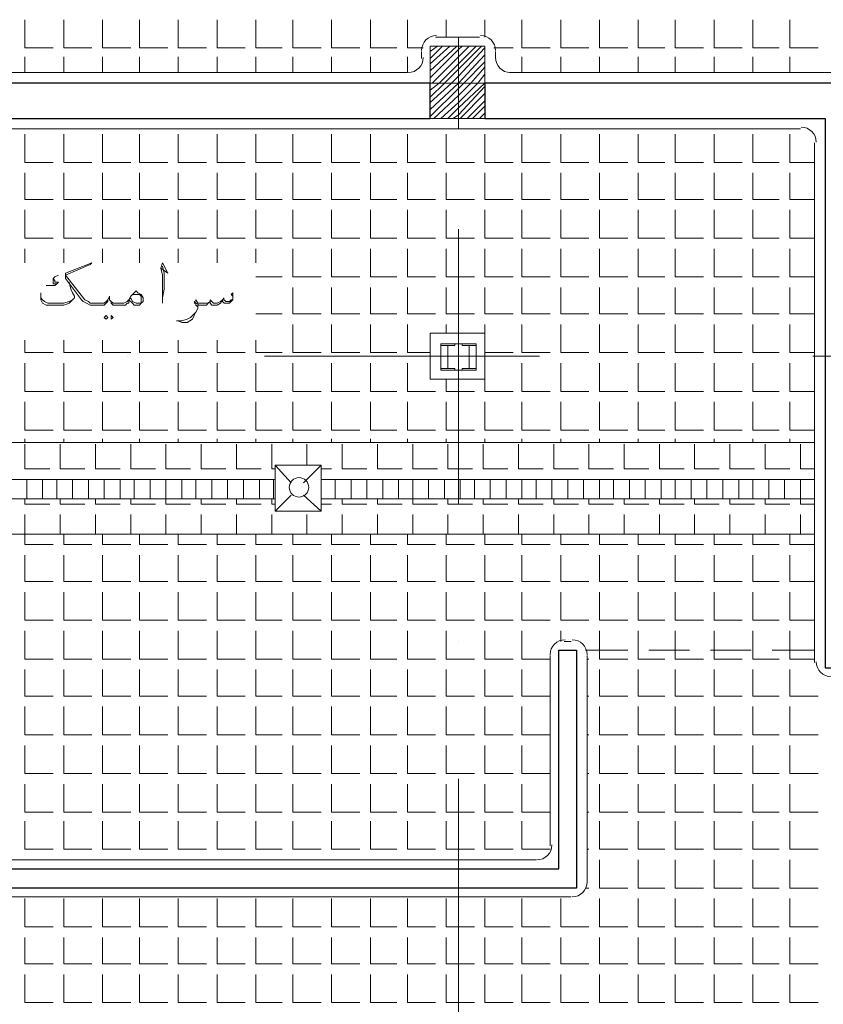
# Model space of a CAD drawing. Header units: metres. Extents: x 5.7 to 89.8, y 4 to 63.5.
# Tile 26 of 74: x 48.8 to 53.2, y 27.7 to 33.1. Entities that reach past the tile are written whole.
import ezdxf

# ---------------------------------------------------------------- set-up
doc = ezdxf.new("R2010")
doc.units = ezdxf.units.M
doc.header["$MEASUREMENT"] = 0
for name, color, linetype in [('PDF12_ax', 7, 'Continuous'), ('PDF12_column', 7, 'Continuous'), ('PDF12_hatch-plan', 7, 'Continuous'), ('PDF12_khatchin', 7, 'Continuous'), ('PDF12_Layer5', 7, 'Continuous'), ('PDF12_textt', 7, 'Continuous'), ('PDF12_wall', 7, 'Continuous')]:
    doc.layers.add(name, color=color, linetype=linetype)

msp = doc.modelspace()

# ---------------------------------------------------------------- linework, layer by layer
at = {"layer": 'PDF12_ax', "lineweight": 9}
for points in [[(48.9779, 32.7043), (48.9779, 32.7043)], [(49.7291, 32.7043), (51.2219, 32.7043)], [(51.9732, 32.7043), (51.9732, 32.7043)], [(52.7244, 32.7043), (54.2269, 32.7043)], [(51.2412, 32.6562), (51.2412, 32.6562)], [(51.2412, 31.905), (51.2412, 30.4025)], [(49.4305, 31.2115), (49.4305, 31.2115)], [(50.1818, 31.2115), (51.6842, 31.2115)], [(52.4355, 31.2115), (52.4355, 31.2115)], [(53.1771, 31.2115), (54.6795, 31.2115)], [(51.2412, 29.6513), (51.2412, 29.6513)], [(51.2412, 28.9), (51.2412, 27.4072)]]:
    msp.add_lwpolyline(points, dxfattribs=at)
at = {"layer": 'PDF12_column', "lineweight": 18}
for points in [[(51.2412, 32.9548), (51.2412, 32.4539)], [(51.0871, 32.8777), (51.1256, 32.9066)], [(51.0871, 32.8392), (51.1545, 32.9066)], [(51.0871, 32.8103), (51.193, 32.9066)], [(51.0871, 32.7718), (51.2316, 32.9066)], [(51.0871, 32.7332), (51.2412, 32.8873), (51.2605, 32.9066)], [(51.0871, 32.7043), (51.0967, 32.7043), (51.2412, 32.8488), (51.299, 32.9066)], [(51.0871, 32.6658), (51.1353, 32.7043), (51.2412, 32.8103), (51.3375, 32.9066)], [(51.0871, 32.6273), (51.1641, 32.7043), (51.2412, 32.7814), (51.3664, 32.9066)], [(51.0871, 32.5984), (51.2027, 32.7043), (51.2412, 32.7429), (51.3857, 32.897)], [(51.0871, 32.5599), (51.2412, 32.7043), (51.3857, 32.8584)], [(51.0871, 32.5214), (51.2412, 32.6755), (51.2701, 32.7043), (51.3857, 32.8199)], [(51.1064, 32.5117), (51.2412, 32.6369), (51.3086, 32.7043), (51.3857, 32.791)], [(51.1449, 32.5117), (51.2412, 32.5984), (51.3471, 32.7043), (51.3857, 32.7525)], [(51.4434, 32.7043), (51.0389, 32.7043)], [(51.1834, 32.5117), (51.2412, 32.5695), (51.3857, 32.7043), (51.3857, 32.714)], [(51.2123, 32.5117), (51.2412, 32.531), (51.3857, 32.6851)], [(51.2412, 32.7043), (51.2412, 32.7043)], [(51.2508, 32.5117), (51.3857, 32.6466)], [(51.2894, 32.5117), (51.3857, 32.608)], [(51.3182, 32.5117), (51.3857, 32.5791)], [(51.3568, 32.5117), (51.3857, 32.5406)], [(51.299, 31.2789), (51.1834, 31.2789), (51.299, 31.2789)], [(51.299, 31.1345), (51.1834, 31.1345), (51.299, 31.1345)]]:
    msp.add_lwpolyline(points, dxfattribs=at)
for points in [[(51.0871, 32.5117), (51.3857, 32.5117), (51.3857, 32.9066), (51.0871, 32.9066)], [(51.1834, 31.1441), (51.1449, 31.1441), (51.1449, 31.1345), (51.2219, 31.1345), (51.2219, 31.1441), (51.1834, 31.1441), (51.1834, 31.2693), (51.2219, 31.2693), (51.2219, 31.2789), (51.1449, 31.2789), (51.1449, 31.2693), (51.1834, 31.2693)], [(51.1449, 31.2789), (51.3375, 31.2789), (51.3375, 31.1345), (51.1449, 31.1345)], [(51.299, 31.1441), (51.2605, 31.1441), (51.2605, 31.1345), (51.3375, 31.1345), (51.3375, 31.1441), (51.299, 31.1441), (51.299, 31.2693), (51.3375, 31.2693), (51.3375, 31.2789), (51.2605, 31.2789), (51.2605, 31.2693), (51.299, 31.2693)]]:
    msp.add_lwpolyline(points, close=True, dxfattribs=at)
at = {"layer": 'PDF12_hatch-plan', "lineweight": 18}
for points in [[(48.8719, 33.0511), (48.8719, 32.897), (49.026, 32.897)], [(49.0838, 33.0511), (49.0838, 32.897), (49.2379, 32.897)], [(49.2957, 33.0511), (49.2957, 32.897), (49.4498, 32.897)], [(49.4979, 33.0511), (49.4979, 32.897), (49.652, 32.897)], [(49.7098, 33.0511), (49.7098, 32.897), (49.8639, 32.897)], [(49.9217, 33.0511), (49.9217, 32.897), (50.0758, 32.897)], [(50.1336, 33.0511), (50.1336, 32.897), (50.2781, 32.897)], [(50.3359, 33.0511), (50.3359, 32.897), (50.49, 32.897)], [(50.5477, 33.0511), (50.5477, 32.897), (50.7018, 32.897)], [(50.7596, 33.0511), (50.7596, 32.897), (50.9041, 32.897)], [(50.9619, 33.0511), (50.9619, 32.897), (51.0486, 32.897)], [(51.1738, 32.9548), (51.1738, 33.0511)], [(51.3857, 32.9548), (51.3857, 33.0511)], [(51.5879, 33.0511), (51.5879, 32.897), (51.742, 32.897)], [(51.7998, 33.0511), (51.7998, 32.897), (51.9539, 32.897)], [(52.0117, 33.0511), (52.0117, 32.897), (52.1658, 32.897)], [(52.2236, 33.0511), (52.2236, 32.897), (52.368, 32.897)], [(52.4258, 33.0511), (52.4258, 32.897), (52.5799, 32.897)], [(52.6377, 33.0511), (52.6377, 32.897), (52.7918, 32.897)], [(52.8496, 33.0511), (52.8496, 32.897), (52.9941, 32.897)], [(53.0519, 33.0511), (53.0519, 32.897), (53.206, 32.897)], [(51.4338, 32.897), (51.5398, 32.897)], [(48.8719, 32.7621), (48.8719, 32.8488)], [(49.0838, 32.7621), (49.0838, 32.8488)], [(49.2957, 32.7621), (49.2957, 32.8488)], [(49.4979, 32.7621), (49.4979, 32.8488)], [(49.7098, 32.7621), (49.7098, 32.8488)], [(49.9217, 32.7621), (49.9217, 32.8488)], [(50.1336, 32.7621), (50.1336, 32.8488)], [(50.3359, 32.7621), (50.3359, 32.8488)], [(50.5477, 32.7621), (50.5477, 32.8488)], [(50.7596, 32.7621), (50.7596, 32.8488)], [(50.9619, 32.7621), (50.9619, 32.8488)], [(51.5879, 32.7621), (51.5879, 32.8488)], [(51.7998, 32.7621), (51.7998, 32.8488)], [(52.0117, 32.7621), (52.0117, 32.8488)], [(52.2236, 32.7621), (52.2236, 32.8488)], [(52.4258, 32.7621), (52.4258, 32.8488)], [(52.6377, 32.7621), (52.6377, 32.8488)], [(52.8496, 32.7621), (52.8496, 32.8488)], [(53.0519, 32.7621), (53.0519, 32.8488)], [(48.8719, 32.425), (48.8719, 32.2709), (49.026, 32.2709)], [(49.0838, 32.425), (49.0838, 32.2709), (49.2379, 32.2709)], [(49.2957, 32.425), (49.2957, 32.2709), (49.4498, 32.2709)], [(49.4979, 32.425), (49.4979, 32.2709), (49.652, 32.2709)], [(49.7098, 32.425), (49.7098, 32.2709), (49.8639, 32.2709)], [(49.9217, 32.425), (49.9217, 32.2709), (50.0758, 32.2709)], [(50.1336, 32.425), (50.1336, 32.2709), (50.2781, 32.2709)], [(50.3359, 32.425), (50.3359, 32.2709), (50.49, 32.2709)], [(50.5477, 32.425), (50.5477, 32.2709), (50.7018, 32.2709)], [(50.7596, 32.425), (50.7596, 32.2709), (50.9041, 32.2709)], [(50.9619, 32.425), (50.9619, 32.2709), (51.116, 32.2709)], [(51.1738, 32.425), (51.1738, 32.2709), (51.2412, 32.2709), (51.3279, 32.2709)], [(51.3857, 32.425), (51.3857, 32.2709), (51.5398, 32.2709)], [(51.5879, 32.425), (51.5879, 32.2709), (51.742, 32.2709)], [(51.7998, 32.425), (51.7998, 32.2709), (51.9539, 32.2709)], [(52.0117, 32.425), (52.0117, 32.2709), (52.1658, 32.2709)], [(52.2236, 32.425), (52.2236, 32.2709), (52.368, 32.2709)], [(52.4258, 32.425), (52.4258, 32.2709), (52.5799, 32.2709)], [(52.6377, 32.425), (52.6377, 32.2709), (52.7918, 32.2709)], [(52.8496, 32.425), (52.8496, 32.2709), (52.9941, 32.2709)], [(53.0519, 32.425), (53.0519, 32.2709), (53.1867, 32.2709)], [(48.8719, 32.2132), (48.8719, 32.0687), (49.026, 32.0687)], [(49.0838, 32.2132), (49.0838, 32.0687), (49.2379, 32.0687)], [(49.2957, 32.2132), (49.2957, 32.0687), (49.4498, 32.0687)], [(49.4979, 32.2132), (49.4979, 32.0687), (49.652, 32.0687)], [(49.7098, 32.2132), (49.7098, 32.0687), (49.8639, 32.0687)], [(49.9217, 32.2132), (49.9217, 32.0687), (50.0758, 32.0687)], [(50.1336, 32.2132), (50.1336, 32.0687), (50.2781, 32.0687)], [(50.3359, 32.2132), (50.3359, 32.0687), (50.49, 32.0687)], [(50.5477, 32.2132), (50.5477, 32.0687), (50.7018, 32.0687)], [(50.7596, 32.2132), (50.7596, 32.0687), (50.9041, 32.0687)], [(50.9619, 32.2132), (50.9619, 32.0687), (51.116, 32.0687)], [(51.1738, 32.2132), (51.1738, 32.0687), (51.2412, 32.0687), (51.3279, 32.0687)], [(51.3857, 32.2132), (51.3857, 32.0687), (51.5398, 32.0687)], [(51.5879, 32.2132), (51.5879, 32.0687), (51.742, 32.0687)], [(51.7998, 32.2132), (51.7998, 32.0687), (51.9539, 32.0687)], [(52.0117, 32.2132), (52.0117, 32.0687), (52.1658, 32.0687)], [(52.2236, 32.2132), (52.2236, 32.0687), (52.368, 32.0687)], [(52.4258, 32.2132), (52.4258, 32.0687), (52.5799, 32.0687)], [(52.6377, 32.2132), (52.6377, 32.0687), (52.7918, 32.0687)], [(52.8496, 32.2132), (52.8496, 32.0687), (52.9941, 32.0687)], [(53.0519, 32.2132), (53.0519, 32.0687), (53.1867, 32.0687)], [(48.8719, 32.0109), (48.8719, 31.8568), (49.026, 31.8568)], [(49.0838, 32.0109), (49.0838, 31.8568), (49.2379, 31.8568)], [(49.2957, 32.0109), (49.2957, 31.8568), (49.4498, 31.8568)], [(49.4979, 32.0109), (49.4979, 31.8568), (49.652, 31.8568)], [(49.7098, 32.0109), (49.7098, 31.8568), (49.8639, 31.8568)], [(49.9217, 32.0109), (49.9217, 31.8568), (50.0758, 31.8568)], [(50.1336, 32.0109), (50.1336, 31.8568), (50.2781, 31.8568)], [(50.3359, 32.0109), (50.3359, 31.8568), (50.49, 31.8568)], [(50.5477, 32.0109), (50.5477, 31.8568), (50.7018, 31.8568)], [(50.7596, 32.0109), (50.7596, 31.8568), (50.9041, 31.8568)], [(50.9619, 32.0109), (50.9619, 31.8568), (51.116, 31.8568)], [(51.1738, 32.0109), (51.1738, 31.8568), (51.2412, 31.8568), (51.3279, 31.8568)], [(51.3857, 32.0109), (51.3857, 31.8568), (51.5398, 31.8568)], [(51.5879, 32.0109), (51.5879, 31.8568), (51.742, 31.8568)], [(51.7998, 32.0109), (51.7998, 31.8568), (51.9539, 31.8568)], [(52.0117, 32.0109), (52.0117, 31.8568), (52.1658, 31.8568)], [(52.2236, 32.0109), (52.2236, 31.8568), (52.368, 31.8568)], [(52.4258, 32.0109), (52.4258, 31.8568), (52.5799, 31.8568)], [(52.6377, 32.0109), (52.6377, 31.8568), (52.7918, 31.8568)], [(52.8496, 32.0109), (52.8496, 31.8568), (52.9941, 31.8568)], [(53.0519, 32.0109), (53.0519, 31.8568), (53.1867, 31.8568)], [(48.8719, 31.722), (48.8719, 31.799)], [(49.0838, 31.722), (49.0838, 31.799)], [(49.2957, 31.722), (49.2957, 31.799)], [(49.4979, 31.722), (49.4979, 31.799)], [(49.7098, 31.722), (49.7098, 31.799)], [(49.9217, 31.722), (49.9217, 31.799)], [(50.1336, 31.722), (50.1336, 31.799)], [(50.3359, 31.799), (50.3359, 31.6449), (50.49, 31.6449)], [(50.5477, 31.799), (50.5477, 31.6449), (50.7018, 31.6449)], [(50.7596, 31.799), (50.7596, 31.6449), (50.9041, 31.6449)], [(50.9619, 31.799), (50.9619, 31.6449), (51.116, 31.6449)], [(51.1738, 31.799), (51.1738, 31.6449), (51.2412, 31.6449), (51.3279, 31.6449)], [(51.3857, 31.799), (51.3857, 31.6449), (51.5398, 31.6449)], [(51.5879, 31.799), (51.5879, 31.6449), (51.742, 31.6449)], [(51.7998, 31.799), (51.7998, 31.6449), (51.9539, 31.6449)], [(52.0117, 31.799), (52.0117, 31.6449), (52.1658, 31.6449)], [(52.2236, 31.799), (52.2236, 31.6449), (52.368, 31.6449)], [(52.4258, 31.799), (52.4258, 31.6449), (52.5799, 31.6449)], [(52.6377, 31.799), (52.6377, 31.6449), (52.7918, 31.6449)], [(52.8496, 31.799), (52.8496, 31.6449), (52.9941, 31.6449)], [(53.0519, 31.799), (53.0519, 31.6449), (53.1867, 31.6449)], [(50.1336, 31.6449), (50.2781, 31.6449)], [(50.3359, 31.5871), (50.3359, 31.4427), (50.49, 31.4427)], [(50.5477, 31.5871), (50.5477, 31.4427), (50.7018, 31.4427)], [(50.7596, 31.5871), (50.7596, 31.4427), (50.9041, 31.4427)], [(50.9619, 31.5871), (50.9619, 31.4427), (51.116, 31.4427)], [(51.1738, 31.5871), (51.1738, 31.4427), (51.2412, 31.4427), (51.3279, 31.4427)], [(51.3857, 31.5871), (51.3857, 31.4427), (51.5398, 31.4427)], [(51.5879, 31.5871), (51.5879, 31.4427), (51.742, 31.4427)], [(51.7998, 31.5871), (51.7998, 31.4427), (51.9539, 31.4427)], [(52.0117, 31.5871), (52.0117, 31.4427), (52.1658, 31.4427)], [(52.2236, 31.5871), (52.2236, 31.4427), (52.368, 31.4427)], [(52.4258, 31.5871), (52.4258, 31.4427), (52.5799, 31.4427)], [(52.6377, 31.5871), (52.6377, 31.4427), (52.7918, 31.4427)], [(52.8496, 31.5871), (52.8496, 31.4427), (52.9941, 31.4427)], [(53.0519, 31.5871), (53.0519, 31.4427), (53.1867, 31.4427)], [(50.1336, 31.4427), (50.2781, 31.4427)], [(50.3359, 31.3849), (50.3359, 31.2308), (50.49, 31.2308)], [(50.5477, 31.3849), (50.5477, 31.2308), (50.7018, 31.2308)], [(50.7596, 31.3849), (50.7596, 31.2308), (50.9041, 31.2308)], [(50.9619, 31.3849), (50.9619, 31.2308), (51.0871, 31.2308)], [(51.1738, 31.3367), (51.1738, 31.3849)], [(51.3857, 31.3367), (51.3857, 31.3849)], [(51.5879, 31.3849), (51.5879, 31.2308), (51.742, 31.2308)], [(51.7998, 31.3849), (51.7998, 31.2308), (51.9539, 31.2308)], [(52.0117, 31.3849), (52.0117, 31.2308), (52.1658, 31.2308)], [(52.2236, 31.3849), (52.2236, 31.2308), (52.368, 31.2308)], [(52.4258, 31.3849), (52.4258, 31.2308), (52.5799, 31.2308)], [(52.6377, 31.3849), (52.6377, 31.2308), (52.7918, 31.2308)], [(52.8496, 31.3849), (52.8496, 31.2308), (52.9941, 31.2308)], [(53.0519, 31.3849), (53.0519, 31.2308), (53.1867, 31.2308)], [(48.8719, 31.2982), (48.8719, 31.2308), (49.026, 31.2308)], [(49.0838, 31.2982), (49.0838, 31.2308), (49.2379, 31.2308)], [(49.2957, 31.2982), (49.2957, 31.2308), (49.4498, 31.2308)], [(49.4979, 31.2982), (49.4979, 31.2308), (49.652, 31.2308)], [(49.7098, 31.2982), (49.7098, 31.2308), (49.8639, 31.2308)], [(49.9217, 31.2982), (49.9217, 31.2308), (50.0758, 31.2308)], [(50.1336, 31.2982), (50.1336, 31.2308), (50.2781, 31.2308)], [(51.3857, 31.2308), (51.5398, 31.2308)], [(48.8719, 31.173), (48.8719, 31.0189), (49.026, 31.0189)], [(49.0838, 31.173), (49.0838, 31.0189), (49.2379, 31.0189)], [(49.2957, 31.173), (49.2957, 31.0189), (49.4498, 31.0189)], [(49.4979, 31.173), (49.4979, 31.0189), (49.652, 31.0189)], [(49.7098, 31.173), (49.7098, 31.0189), (49.8639, 31.0189)], [(49.9217, 31.173), (49.9217, 31.0189), (50.0758, 31.0189)], [(50.1336, 31.173), (50.1336, 31.0189), (50.2781, 31.0189)], [(50.3359, 31.173), (50.3359, 31.0189), (50.49, 31.0189)], [(50.5477, 31.173), (50.5477, 31.0189), (50.7018, 31.0189)], [(50.7596, 31.173), (50.7596, 31.0189), (50.9041, 31.0189)], [(50.9619, 31.173), (50.9619, 31.0189), (51.116, 31.0189)], [(51.5879, 31.173), (51.5879, 31.0189), (51.742, 31.0189)], [(51.7998, 31.173), (51.7998, 31.0189), (51.9539, 31.0189)], [(52.0117, 31.173), (52.0117, 31.0189), (52.1658, 31.0189)], [(52.2236, 31.173), (52.2236, 31.0189), (52.368, 31.0189)], [(52.4258, 31.173), (52.4258, 31.0189), (52.5799, 31.0189)], [(52.6377, 31.173), (52.6377, 31.0189), (52.7918, 31.0189)], [(52.8496, 31.173), (52.8496, 31.0189), (52.9941, 31.0189)], [(53.0519, 31.173), (53.0519, 31.0189), (53.1867, 31.0189)], [(51.1738, 31.0863), (51.1738, 31.0189), (51.2412, 31.0189), (51.3279, 31.0189)], [(51.3857, 31.0863), (51.3857, 31.0189), (51.5398, 31.0189)], [(48.8719, 30.9611), (48.8719, 30.807), (49.026, 30.807)], [(49.0838, 30.9611), (49.0838, 30.807), (49.2379, 30.807)], [(49.2957, 30.9611), (49.2957, 30.807), (49.4498, 30.807)], [(49.4979, 30.9611), (49.4979, 30.807), (49.652, 30.807)], [(49.7098, 30.9611), (49.7098, 30.807), (49.8639, 30.807)], [(49.9217, 30.9611), (49.9217, 30.807), (50.0758, 30.807)], [(50.1336, 30.9611), (50.1336, 30.807), (50.2781, 30.807)], [(50.3359, 30.9611), (50.3359, 30.807), (50.49, 30.807)], [(50.5477, 30.9611), (50.5477, 30.807), (50.7018, 30.807)], [(50.7596, 30.9611), (50.7596, 30.807), (50.9041, 30.807)], [(50.9619, 30.9611), (50.9619, 30.807), (51.116, 30.807)], [(51.1738, 30.9611), (51.1738, 30.807), (51.2412, 30.807), (51.3279, 30.807)], [(51.3857, 30.9611), (51.3857, 30.807), (51.5398, 30.807)], [(51.5879, 30.9611), (51.5879, 30.807), (51.742, 30.807)], [(51.7998, 30.9611), (51.7998, 30.807), (51.9539, 30.807)], [(52.0117, 30.9611), (52.0117, 30.807), (52.1658, 30.807)], [(52.2236, 30.9611), (52.2236, 30.807), (52.368, 30.807)], [(52.4258, 30.9611), (52.4258, 30.807), (52.5799, 30.807)], [(52.6377, 30.9611), (52.6377, 30.807), (52.7918, 30.807)], [(52.8496, 30.9611), (52.8496, 30.807), (52.9941, 30.807)], [(53.0519, 30.9611), (53.0519, 30.807), (53.1867, 30.807)], [(48.8719, 30.7396), (48.8719, 30.7588)], [(49.0838, 30.7396), (49.0838, 30.7588)], [(49.2957, 30.7396), (49.2957, 30.7588)], [(49.4979, 30.7396), (49.4979, 30.7588)], [(49.7098, 30.7396), (49.7098, 30.7588)], [(49.9217, 30.7396), (49.9217, 30.7588)], [(50.1336, 30.7396), (50.1336, 30.7588)], [(50.3359, 30.7396), (50.3359, 30.7588)], [(50.5477, 30.7396), (50.5477, 30.7588)], [(50.7596, 30.7396), (50.7596, 30.7588)], [(50.9619, 30.7396), (50.9619, 30.7588)], [(51.1738, 30.7396), (51.1738, 30.7588)], [(51.3857, 30.7396), (51.3857, 30.7588)], [(51.5879, 30.7396), (51.5879, 30.7588)], [(51.7998, 30.7396), (51.7998, 30.7588)], [(52.0117, 30.7396), (52.0117, 30.7588)], [(52.2236, 30.7396), (52.2236, 30.7588)], [(52.4258, 30.7396), (52.4258, 30.7588)], [(52.6377, 30.7396), (52.6377, 30.7588)], [(52.8496, 30.7396), (52.8496, 30.7588)], [(53.0519, 30.7396), (53.0519, 30.7588)], [(44.6438, 30.7396), (53.1867, 30.7396)], [(48.8719, 30.7299), (48.8719, 30.5951), (49.0068, 30.5951)], [(49.0645, 30.7299), (49.0645, 30.5951), (49.1994, 30.5951)], [(49.2572, 30.7299), (49.2572, 30.5951), (49.392, 30.5951)], [(49.4498, 30.7299), (49.4498, 30.5951), (49.5846, 30.5951)], [(49.6424, 30.7299), (49.6424, 30.5951), (49.7773, 30.5951)], [(49.835, 30.7299), (49.835, 30.5951), (49.9699, 30.5951)], [(50.0277, 30.7299), (50.0277, 30.5951), (50.1625, 30.5951)], [(50.2203, 30.7299), (50.2203, 30.5951), (50.2395, 30.5951)], [(50.4129, 30.6144), (50.4129, 30.7299)], [(50.6055, 30.7299), (50.6055, 30.5951), (50.7404, 30.5951)], [(50.7982, 30.7299), (50.7982, 30.5951), (50.933, 30.5951)], [(50.9908, 30.7299), (50.9908, 30.5951), (51.1256, 30.5951)], [(51.1834, 30.7299), (51.1834, 30.5951), (51.2412, 30.5951), (51.3182, 30.5951)], [(51.376, 30.7299), (51.376, 30.5951), (51.5109, 30.5951)], [(51.5687, 30.7299), (51.5687, 30.5951), (51.7035, 30.5951)], [(51.7613, 30.7299), (51.7613, 30.5951), (51.8961, 30.5951)], [(51.9539, 30.7299), (51.9539, 30.5951), (52.0887, 30.5951)], [(52.1465, 30.7299), (52.1465, 30.5951), (52.2814, 30.5951)], [(52.3392, 30.7299), (52.3392, 30.5951), (52.474, 30.5951)], [(52.5318, 30.7299), (52.5318, 30.5951), (52.6666, 30.5951)], [(52.7244, 30.7299), (52.7244, 30.5951), (52.8592, 30.5951)], [(52.917, 30.7299), (52.917, 30.5951), (53.0519, 30.5951)], [(53.1096, 30.7299), (53.1096, 30.5951), (53.1867, 30.5951)], [(50.2395, 30.6144), (50.3262, 30.5181)], [(50.49, 30.6144), (50.3936, 30.5181)], [(50.49, 30.5951), (50.5477, 30.5951)], [(50.2395, 30.4314), (47.6102, 30.4314), (47.6102, 30.5373), (50.2395, 30.5373)], [(48.8719, 30.5373), (48.8719, 30.5373)], [(48.8816, 30.4314), (48.8816, 30.5373)], [(48.9682, 30.4314), (48.9682, 30.5373)], [(49.0453, 30.4314), (49.0453, 30.5373)], [(49.0645, 30.5373), (49.0645, 30.5373)], [(49.132, 30.4314), (49.132, 30.5373)], [(49.2186, 30.4314), (49.2186, 30.5373)], [(49.2572, 30.5373), (49.2572, 30.5373)], [(49.3053, 30.4314), (49.3053, 30.5373)], [(49.392, 30.4314), (49.392, 30.5373)], [(49.4498, 30.5373), (49.4498, 30.5373)], [(49.4691, 30.4314), (49.4691, 30.5373)], [(49.5557, 30.4314), (49.5557, 30.5373)], [(49.6424, 30.5373), (49.6424, 30.4314), (49.6424, 30.4025), (49.7773, 30.4025)], [(49.6424, 30.5373), (49.6424, 30.5373)], [(49.7291, 30.4314), (49.7291, 30.5373)], [(49.8061, 30.4314), (49.8061, 30.5373)], [(49.835, 30.5373), (49.835, 30.5373)], [(49.8928, 30.4314), (49.8928, 30.5373)], [(49.9795, 30.4314), (49.9795, 30.5373)], [(50.0277, 30.5373), (50.0277, 30.5373)], [(50.0662, 30.4314), (50.0662, 30.5373)], [(50.1529, 30.4314), (50.1529, 30.5373)], [(50.2203, 30.5373), (50.2203, 30.5373)], [(50.2299, 30.4314), (50.2299, 30.5373)], [(53.1867, 30.4314), (50.49, 30.4314), (50.49, 30.5373), (53.1867, 30.5373)], [(50.567, 30.4314), (50.567, 30.5373)], [(50.6055, 30.5373), (50.6055, 30.5373)], [(50.7404, 30.4314), (50.7404, 30.5373)], [(50.7982, 30.5373), (50.7982, 30.5373)], [(50.8271, 30.4314), (50.8271, 30.5373)], [(50.9137, 30.4314), (50.9137, 30.5373)], [(50.9908, 30.5373), (50.9908, 30.4314), (50.9908, 30.4025), (51.1256, 30.4025)], [(50.9908, 30.5373), (50.9908, 30.5373)], [(51.0775, 30.4314), (51.0775, 30.5373)], [(51.1834, 30.5373), (51.1834, 30.5373)], [(51.2508, 30.4314), (51.2508, 30.5373)], [(51.3279, 30.4314), (51.3279, 30.5373)], [(51.376, 30.5373), (51.376, 30.5373)], [(51.4146, 30.4314), (51.4146, 30.5373)], [(51.5012, 30.4314), (51.5012, 30.5373)], [(51.5687, 30.5373), (51.5687, 30.5373)], [(51.5879, 30.4314), (51.5879, 30.5373)], [(51.665, 30.4314), (51.665, 30.5373)], [(51.7516, 30.4314), (51.7516, 30.5373)], [(51.7613, 30.5373), (51.7613, 30.5373)], [(51.8383, 30.4314), (51.8383, 30.5373)], [(51.925, 30.4314), (51.925, 30.5373)], [(51.9539, 30.5373), (51.9539, 30.5373)], [(52.0117, 30.4314), (52.0117, 30.5373)], [(52.0887, 30.4314), (52.0887, 30.5373)], [(52.1465, 30.5373), (52.1465, 30.5373)], [(52.1754, 30.4314), (52.1754, 30.5373)], [(52.2621, 30.4314), (52.2621, 30.5373)], [(52.3392, 30.5373), (52.3392, 30.5373)], [(52.3488, 30.4314), (52.3488, 30.5373)], [(52.4258, 30.4314), (52.4258, 30.5373)], [(52.5125, 30.4314), (52.5125, 30.5373)], [(52.5318, 30.5373), (52.5318, 30.5373)], [(52.5992, 30.4314), (52.5992, 30.5373)], [(52.6859, 30.4314), (52.6859, 30.5373)], [(52.7244, 30.5373), (52.7244, 30.5373)], [(52.7726, 30.4314), (52.7726, 30.5373)], [(52.8496, 30.4314), (52.8496, 30.5373)], [(52.917, 30.5373), (52.917, 30.5373)], [(52.9363, 30.4314), (52.9363, 30.5373)], [(53.023, 30.4314), (53.023, 30.5373)], [(53.1096, 30.5373), (53.1096, 30.4314), (53.1096, 30.4025), (53.1867, 30.4025)], [(53.1096, 30.5373), (53.1096, 30.5373)], [(48.8719, 30.4314), (48.8719, 30.4025), (49.0068, 30.4025)], [(49.0645, 30.4314), (49.0645, 30.4025), (49.1994, 30.4025)], [(49.2572, 30.4314), (49.2572, 30.4025), (49.392, 30.4025)], [(49.4498, 30.4314), (49.4498, 30.4025), (49.5846, 30.4025)], [(49.835, 30.4314), (49.835, 30.4025), (49.9699, 30.4025)], [(50.0277, 30.4314), (50.0277, 30.4025), (50.1625, 30.4025)], [(50.2203, 30.4314), (50.2203, 30.4025), (50.2395, 30.4025)], [(50.3262, 30.4506), (50.2395, 30.364)], [(50.3936, 30.4506), (50.49, 30.364)], [(50.6055, 30.4314), (50.6055, 30.4025), (50.7404, 30.4025)], [(50.7982, 30.4314), (50.7982, 30.4025), (50.933, 30.4025)], [(51.1834, 30.4314), (51.1834, 30.4025), (51.2412, 30.4025), (51.3182, 30.4025)], [(51.376, 30.4314), (51.376, 30.4025), (51.5109, 30.4025)], [(51.5687, 30.4314), (51.5687, 30.4025), (51.7035, 30.4025)], [(51.7613, 30.4314), (51.7613, 30.4025), (51.8961, 30.4025)], [(51.9539, 30.4314), (51.9539, 30.4025), (52.0887, 30.4025)], [(52.1465, 30.4314), (52.1465, 30.4025), (52.2814, 30.4025)], [(52.3392, 30.4314), (52.3392, 30.4025), (52.474, 30.4025)], [(52.5318, 30.4314), (52.5318, 30.4025), (52.6666, 30.4025)], [(52.7244, 30.4314), (52.7244, 30.4025), (52.8592, 30.4025)], [(52.917, 30.4314), (52.917, 30.4025), (53.0519, 30.4025)], [(50.49, 30.4025), (50.5477, 30.4025)], [(48.8719, 30.3447), (48.8719, 30.2388), (48.8719, 30.181), (49.026, 30.181)], [(49.0645, 30.2388), (49.0645, 30.3447)], [(49.2572, 30.2388), (49.2572, 30.3447)], [(49.4498, 30.2388), (49.4498, 30.3447)], [(49.6424, 30.2388), (49.6424, 30.3447)], [(49.835, 30.2388), (49.835, 30.3447)], [(50.0277, 30.2388), (50.0277, 30.3447)], [(50.2203, 30.2388), (50.2203, 30.3447)], [(50.4129, 30.2388), (50.4129, 30.3447)], [(50.6055, 30.2388), (50.6055, 30.3447)], [(50.7982, 30.2388), (50.7982, 30.3447)], [(50.9908, 30.2388), (50.9908, 30.3447)], [(51.1834, 30.2388), (51.1834, 30.3447)], [(51.376, 30.2388), (51.376, 30.3447)], [(51.5687, 30.2388), (51.5687, 30.3447)], [(51.7613, 30.2388), (51.7613, 30.3447)], [(51.9539, 30.2388), (51.9539, 30.3447)], [(52.1465, 30.2388), (52.1465, 30.3447)], [(52.3392, 30.2388), (52.3392, 30.3447)], [(52.5318, 30.2388), (52.5318, 30.3447)], [(52.7244, 30.2388), (52.7244, 30.3447)], [(52.917, 30.2388), (52.917, 30.3447)], [(53.1096, 30.2388), (53.1096, 30.3447)], [(44.6438, 30.2388), (53.1867, 30.2388)], [(49.0838, 30.2388), (49.0838, 30.181), (49.2379, 30.181)], [(49.2957, 30.2388), (49.2957, 30.181), (49.4498, 30.181)], [(49.4979, 30.2388), (49.4979, 30.181), (49.652, 30.181)], [(49.7098, 30.2388), (49.7098, 30.181), (49.8639, 30.181)], [(49.9217, 30.2388), (49.9217, 30.181), (50.0758, 30.181)], [(50.1336, 30.2388), (50.1336, 30.181), (50.2781, 30.181)], [(50.3359, 30.2388), (50.3359, 30.181), (50.49, 30.181)], [(50.5477, 30.2388), (50.5477, 30.181), (50.7018, 30.181)], [(50.7596, 30.2388), (50.7596, 30.181), (50.9041, 30.181)], [(50.9619, 30.2388), (50.9619, 30.181), (51.116, 30.181)], [(51.1738, 30.2388), (51.1738, 30.181), (51.2412, 30.181), (51.3279, 30.181)], [(51.3857, 30.2388), (51.3857, 30.181), (51.5398, 30.181)], [(51.5879, 30.2388), (51.5879, 30.181), (51.742, 30.181)], [(51.7998, 30.2388), (51.7998, 30.181), (51.9539, 30.181)], [(52.0117, 30.2388), (52.0117, 30.181), (52.1658, 30.181)], [(52.2236, 30.2388), (52.2236, 30.181), (52.368, 30.181)], [(52.4258, 30.2388), (52.4258, 30.181), (52.5799, 30.181)], [(52.6377, 30.2388), (52.6377, 30.181), (52.7918, 30.181)], [(52.8496, 30.2388), (52.8496, 30.181), (52.9941, 30.181)], [(53.0519, 30.2388), (53.0519, 30.181), (53.1867, 30.181)], [(48.8719, 30.1232), (48.8719, 29.9787), (49.026, 29.9787)], [(49.0838, 30.1232), (49.0838, 29.9787), (49.2379, 29.9787)], [(49.2957, 30.1232), (49.2957, 29.9787), (49.4498, 29.9787)], [(49.4979, 30.1232), (49.4979, 29.9787), (49.652, 29.9787)], [(49.7098, 30.1232), (49.7098, 29.9787), (49.8639, 29.9787)], [(49.9217, 30.1232), (49.9217, 29.9787), (50.0758, 29.9787)], [(50.1336, 30.1232), (50.1336, 29.9787), (50.2781, 29.9787)], [(50.3359, 30.1232), (50.3359, 29.9787), (50.49, 29.9787)], [(50.5477, 30.1232), (50.5477, 29.9787), (50.7018, 29.9787)], [(50.7596, 30.1232), (50.7596, 29.9787), (50.9041, 29.9787)], [(50.9619, 30.1232), (50.9619, 29.9787), (51.116, 29.9787)], [(51.1738, 30.1232), (51.1738, 29.9787), (51.2412, 29.9787), (51.3279, 29.9787)], [(51.3857, 30.1232), (51.3857, 29.9787), (51.5398, 29.9787)], [(51.5879, 30.1232), (51.5879, 29.9787), (51.742, 29.9787)], [(51.7998, 30.1232), (51.7998, 29.9787), (51.9539, 29.9787)], [(52.0117, 30.1232), (52.0117, 29.9787), (52.1658, 29.9787)], [(52.2236, 30.1232), (52.2236, 29.9787), (52.368, 29.9787)], [(52.4258, 30.1232), (52.4258, 29.9787), (52.5799, 29.9787)], [(52.6377, 30.1232), (52.6377, 29.9787), (52.7918, 29.9787)], [(52.8496, 30.1232), (52.8496, 29.9787), (52.9941, 29.9787)], [(53.0519, 30.1232), (53.0519, 29.9787), (53.1867, 29.9787)], [(48.8719, 29.9209), (48.8719, 29.7668), (49.026, 29.7668)], [(49.0838, 29.9209), (49.0838, 29.7668), (49.2379, 29.7668)], [(49.2957, 29.9209), (49.2957, 29.7668), (49.4498, 29.7668)], [(49.4979, 29.9209), (49.4979, 29.7668), (49.652, 29.7668)], [(49.7098, 29.9209), (49.7098, 29.7668), (49.8639, 29.7668)], [(49.9217, 29.9209), (49.9217, 29.7668), (50.0758, 29.7668)], [(50.1336, 29.9209), (50.1336, 29.7668), (50.2781, 29.7668)], [(50.3359, 29.9209), (50.3359, 29.7668), (50.49, 29.7668)], [(50.5477, 29.9209), (50.5477, 29.7668), (50.7018, 29.7668)], [(50.7596, 29.9209), (50.7596, 29.7668), (50.9041, 29.7668)], [(50.9619, 29.9209), (50.9619, 29.7668), (51.116, 29.7668)], [(51.1738, 29.9209), (51.1738, 29.7668), (51.2412, 29.7668), (51.3279, 29.7668)], [(51.3857, 29.9209), (51.3857, 29.7668), (51.5398, 29.7668)], [(51.5879, 29.9209), (51.5879, 29.7668), (51.742, 29.7668)], [(51.7998, 29.9209), (51.7998, 29.7668), (51.9539, 29.7668)], [(52.0117, 29.9209), (52.0117, 29.7668), (52.1658, 29.7668)], [(52.2236, 29.9209), (52.2236, 29.7668), (52.368, 29.7668)], [(52.4258, 29.9209), (52.4258, 29.7668), (52.5799, 29.7668)], [(52.6377, 29.9209), (52.6377, 29.7668), (52.7918, 29.7668)], [(52.8496, 29.9209), (52.8496, 29.7668), (52.9941, 29.7668)], [(53.0519, 29.9209), (53.0519, 29.7668), (53.1867, 29.7668)], [(48.8719, 29.709), (48.8719, 29.5549), (49.026, 29.5549)], [(49.0838, 29.709), (49.0838, 29.5549), (49.2379, 29.5549)], [(49.2957, 29.709), (49.2957, 29.5549), (49.4498, 29.5549)], [(49.4979, 29.709), (49.4979, 29.5549), (49.652, 29.5549)], [(49.7098, 29.709), (49.7098, 29.5549), (49.8639, 29.5549)], [(49.9217, 29.709), (49.9217, 29.5549), (50.0758, 29.5549)], [(50.1336, 29.709), (50.1336, 29.5549), (50.2781, 29.5549)], [(50.3359, 29.709), (50.3359, 29.5549), (50.49, 29.5549)], [(50.5477, 29.709), (50.5477, 29.5549), (50.7018, 29.5549)], [(50.7596, 29.709), (50.7596, 29.5549), (50.9041, 29.5549)], [(50.9619, 29.709), (50.9619, 29.5549), (51.116, 29.5549)], [(51.1738, 29.709), (51.1738, 29.5549), (51.2412, 29.5549), (51.3279, 29.5549)], [(51.3857, 29.709), (51.3857, 29.5549), (51.5398, 29.5549)], [(51.5879, 29.709), (51.5879, 29.5549), (51.742, 29.5549)], [(51.7998, 29.6513), (51.7998, 29.709)], [(52.0117, 29.709), (52.0117, 29.6031), (52.0117, 29.5549), (52.1658, 29.5549)], [(52.2236, 29.709), (52.2236, 29.6031), (52.2236, 29.5549), (52.368, 29.5549)], [(52.4258, 29.709), (52.4258, 29.6031), (52.4258, 29.5549), (52.5799, 29.5549)], [(52.6377, 29.709), (52.6377, 29.6031), (52.6377, 29.5549), (52.7918, 29.5549)], [(52.8496, 29.709), (52.8496, 29.6031), (52.8496, 29.5549), (52.9941, 29.5549)], [(53.0519, 29.709), (53.0519, 29.6031), (53.0519, 29.5549), (53.1867, 29.5549)], [(51.9443, 29.5549), (51.9539, 29.5549)], [(48.8719, 29.4972), (48.8719, 29.3527), (49.026, 29.3527)], [(49.0838, 29.4972), (49.0838, 29.3527), (49.2379, 29.3527)], [(49.2957, 29.4972), (49.2957, 29.3527), (49.4498, 29.3527)], [(49.4979, 29.4972), (49.4979, 29.3527), (49.652, 29.3527)], [(49.7098, 29.4972), (49.7098, 29.3527), (49.8639, 29.3527)], [(49.9217, 29.4972), (49.9217, 29.3527), (50.0758, 29.3527)], [(50.1336, 29.4972), (50.1336, 29.3527), (50.2781, 29.3527)], [(50.3359, 29.4972), (50.3359, 29.3527), (50.49, 29.3527)], [(50.5477, 29.4972), (50.5477, 29.3527), (50.7018, 29.3527)], [(50.7596, 29.4972), (50.7596, 29.3527), (50.9041, 29.3527)], [(50.9619, 29.4972), (50.9619, 29.3527), (51.116, 29.3527)], [(51.1738, 29.4972), (51.1738, 29.3527), (51.2412, 29.3527), (51.3279, 29.3527)], [(51.3857, 29.4972), (51.3857, 29.3527), (51.5398, 29.3527)], [(51.5879, 29.4972), (51.5879, 29.3527), (51.742, 29.3527)], [(52.0117, 29.4972), (52.0117, 29.3527), (52.1658, 29.3527)], [(52.2236, 29.4972), (52.2236, 29.3527), (52.368, 29.3527)], [(52.4258, 29.4972), (52.4258, 29.3527), (52.5799, 29.3527)], [(52.6377, 29.4972), (52.6377, 29.3527), (52.7918, 29.3527)], [(52.8496, 29.4972), (52.8496, 29.3527), (52.9941, 29.3527)], [(53.0519, 29.4972), (53.0519, 29.3527), (53.206, 29.3527)], [(51.9443, 29.3527), (51.9539, 29.3527)], [(48.8719, 29.2949), (48.8719, 29.1408), (49.026, 29.1408)], [(49.0838, 29.2949), (49.0838, 29.1408), (49.2379, 29.1408)], [(49.2957, 29.2949), (49.2957, 29.1408), (49.4498, 29.1408)], [(49.4979, 29.2949), (49.4979, 29.1408), (49.652, 29.1408)], [(49.7098, 29.2949), (49.7098, 29.1408), (49.8639, 29.1408)], [(49.9217, 29.2949), (49.9217, 29.1408), (50.0758, 29.1408)], [(50.1336, 29.2949), (50.1336, 29.1408), (50.2781, 29.1408)], [(50.3359, 29.2949), (50.3359, 29.1408), (50.49, 29.1408)], [(50.5477, 29.2949), (50.5477, 29.1408), (50.7018, 29.1408)], [(50.7596, 29.2949), (50.7596, 29.1408), (50.9041, 29.1408)], [(50.9619, 29.2949), (50.9619, 29.1408), (51.116, 29.1408)], [(51.1738, 29.2949), (51.1738, 29.1408), (51.2412, 29.1408), (51.3279, 29.1408)], [(51.3857, 29.2949), (51.3857, 29.1408), (51.5398, 29.1408)], [(51.5879, 29.2949), (51.5879, 29.1408), (51.742, 29.1408)], [(52.0117, 29.2949), (52.0117, 29.1408), (52.1658, 29.1408)], [(52.2236, 29.2949), (52.2236, 29.1408), (52.368, 29.1408)], [(52.4258, 29.2949), (52.4258, 29.1408), (52.5799, 29.1408)], [(52.6377, 29.2949), (52.6377, 29.1408), (52.7918, 29.1408)], [(52.8496, 29.2949), (52.8496, 29.1408), (52.9941, 29.1408)], [(53.0519, 29.2949), (53.0519, 29.1408), (53.206, 29.1408)], [(51.9443, 29.1408), (51.9539, 29.1408)], [(48.8719, 29.083), (48.8719, 28.9289), (49.026, 28.9289)], [(49.0838, 29.083), (49.0838, 28.9289), (49.2379, 28.9289)], [(49.2957, 29.083), (49.2957, 28.9289), (49.4498, 28.9289)], [(49.4979, 29.083), (49.4979, 28.9289), (49.652, 28.9289)], [(49.7098, 29.083), (49.7098, 28.9289), (49.8639, 28.9289)], [(49.9217, 29.083), (49.9217, 28.9289), (50.0758, 28.9289)], [(50.1336, 29.083), (50.1336, 28.9289), (50.2781, 28.9289)], [(50.3359, 29.083), (50.3359, 28.9289), (50.49, 28.9289)], [(50.5477, 29.083), (50.5477, 28.9289), (50.7018, 28.9289)], [(50.7596, 29.083), (50.7596, 28.9289), (50.9041, 28.9289)], [(50.9619, 29.083), (50.9619, 28.9289), (51.116, 28.9289)], [(51.1738, 29.083), (51.1738, 28.9289), (51.2412, 28.9289), (51.3279, 28.9289)], [(51.3857, 29.083), (51.3857, 28.9289), (51.5398, 28.9289)], [(51.5879, 29.083), (51.5879, 28.9289), (51.742, 28.9289)], [(52.0117, 29.083), (52.0117, 28.9289), (52.1658, 28.9289)], [(52.2236, 29.083), (52.2236, 28.9289), (52.368, 28.9289)], [(52.4258, 29.083), (52.4258, 28.9289), (52.5799, 28.9289)], [(52.6377, 29.083), (52.6377, 28.9289), (52.7918, 28.9289)], [(52.8496, 29.083), (52.8496, 28.9289), (52.9941, 28.9289)], [(53.0519, 29.083), (53.0519, 28.9289), (53.206, 28.9289)], [(51.9443, 28.9289), (51.9539, 28.9289)], [(48.8719, 28.8711), (48.8719, 28.717), (49.026, 28.717)], [(49.0838, 28.8711), (49.0838, 28.717), (49.2379, 28.717)], [(49.2957, 28.8711), (49.2957, 28.717), (49.4498, 28.717)], [(49.4979, 28.8711), (49.4979, 28.717), (49.652, 28.717)], [(49.7098, 28.8711), (49.7098, 28.717), (49.8639, 28.717)], [(49.9217, 28.8711), (49.9217, 28.717), (50.0758, 28.717)], [(50.1336, 28.8711), (50.1336, 28.717), (50.2781, 28.717)], [(50.3359, 28.8711), (50.3359, 28.717), (50.49, 28.717)], [(50.5477, 28.8711), (50.5477, 28.717), (50.7018, 28.717)], [(50.7596, 28.8711), (50.7596, 28.717), (50.9041, 28.717)], [(50.9619, 28.8711), (50.9619, 28.717), (51.116, 28.717)], [(51.1738, 28.8711), (51.1738, 28.717), (51.2412, 28.717), (51.3279, 28.717)], [(51.3857, 28.8711), (51.3857, 28.717), (51.5398, 28.717)], [(51.5879, 28.8711), (51.5879, 28.717), (51.742, 28.717)], [(52.0117, 28.8711), (52.0117, 28.717), (52.1658, 28.717)], [(52.2236, 28.8711), (52.2236, 28.717), (52.368, 28.717)], [(52.4258, 28.8711), (52.4258, 28.717), (52.5799, 28.717)], [(52.6377, 28.8711), (52.6377, 28.717), (52.7918, 28.717)], [(52.8496, 28.8711), (52.8496, 28.717), (52.9941, 28.717)], [(53.0519, 28.8711), (53.0519, 28.717), (53.206, 28.717)], [(51.9443, 28.717), (51.9539, 28.717)], [(48.8719, 28.6689), (48.8719, 28.5148), (49.026, 28.5148)], [(49.0838, 28.6689), (49.0838, 28.5148), (49.2379, 28.5148)], [(49.2957, 28.6689), (49.2957, 28.5148), (49.4498, 28.5148)], [(49.4979, 28.6689), (49.4979, 28.5148), (49.652, 28.5148)], [(49.7098, 28.6689), (49.7098, 28.5148), (49.8639, 28.5148)], [(49.9217, 28.6689), (49.9217, 28.5148), (50.0758, 28.5148)], [(50.1336, 28.6689), (50.1336, 28.5148), (50.2781, 28.5148)], [(50.3359, 28.6689), (50.3359, 28.5148), (50.49, 28.5148)], [(50.5477, 28.6689), (50.5477, 28.5148), (50.7018, 28.5148)], [(50.7596, 28.6689), (50.7596, 28.5148), (50.9041, 28.5148)], [(50.9619, 28.6689), (50.9619, 28.5148), (51.116, 28.5148)], [(51.1738, 28.6689), (51.1738, 28.5148), (51.2412, 28.5148), (51.3279, 28.5148)], [(51.3857, 28.6689), (51.3857, 28.5148), (51.5398, 28.5148)], [(51.5879, 28.6689), (51.5879, 28.5148), (51.742, 28.5148)], [(52.0117, 28.6689), (52.0117, 28.5148), (52.1658, 28.5148)], [(52.2236, 28.6689), (52.2236, 28.5148), (52.368, 28.5148)], [(52.4258, 28.6689), (52.4258, 28.5148), (52.5799, 28.5148)], [(52.6377, 28.6689), (52.6377, 28.5148), (52.7918, 28.5148)], [(52.8496, 28.6689), (52.8496, 28.5148), (52.9941, 28.5148)], [(53.0519, 28.6689), (53.0519, 28.5148), (53.206, 28.5148)], [(51.9443, 28.5148), (51.9539, 28.5148)], [(48.8719, 28.457), (48.8719, 28.457)], [(49.0838, 28.457), (49.0838, 28.457)], [(49.2957, 28.457), (49.2957, 28.457)], [(49.4979, 28.457), (49.4979, 28.457)], [(49.7098, 28.457), (49.7098, 28.457)], [(49.9217, 28.457), (49.9217, 28.457)], [(50.1336, 28.457), (50.1336, 28.457)], [(50.3359, 28.457), (50.3359, 28.457)], [(50.5477, 28.457), (50.5477, 28.457)], [(50.7596, 28.457), (50.7596, 28.457)], [(50.9619, 28.457), (50.9619, 28.457)], [(51.1738, 28.457), (51.1738, 28.457)], [(51.3857, 28.457), (51.3857, 28.457)], [(51.5879, 28.457), (51.5879, 28.457)], [(52.0117, 28.457), (52.0117, 28.3029), (52.1658, 28.3029)], [(52.2236, 28.457), (52.2236, 28.3029), (52.368, 28.3029)], [(52.4258, 28.457), (52.4258, 28.3029), (52.5799, 28.3029)], [(52.6377, 28.457), (52.6377, 28.3029), (52.7918, 28.3029)], [(52.8496, 28.457), (52.8496, 28.3029), (52.9941, 28.3029)], [(53.0519, 28.457), (53.0519, 28.3029), (53.206, 28.3029)], [(51.9346, 28.3029), (51.9539, 28.3029)], [(48.8719, 28.2451), (48.8719, 28.091), (49.026, 28.091)], [(49.0838, 28.2451), (49.0838, 28.091), (49.2379, 28.091)], [(49.2957, 28.2451), (49.2957, 28.091), (49.4498, 28.091)], [(49.4979, 28.2451), (49.4979, 28.091), (49.652, 28.091)], [(49.7098, 28.2451), (49.7098, 28.091), (49.8639, 28.091)], [(49.9217, 28.2451), (49.9217, 28.091), (50.0758, 28.091)], [(50.1336, 28.2451), (50.1336, 28.091), (50.2781, 28.091)], [(50.3359, 28.2451), (50.3359, 28.091), (50.49, 28.091)], [(50.5477, 28.2451), (50.5477, 28.091), (50.7018, 28.091)], [(50.7596, 28.2451), (50.7596, 28.091), (50.9041, 28.091)], [(50.9619, 28.2451), (50.9619, 28.091), (51.116, 28.091)], [(51.1738, 28.2451), (51.1738, 28.091), (51.2412, 28.091), (51.3279, 28.091)], [(51.3857, 28.2451), (51.3857, 28.091), (51.5398, 28.091)], [(51.5879, 28.2451), (51.5879, 28.091), (51.742, 28.091)], [(51.7998, 28.2451), (51.7998, 28.091), (51.9539, 28.091)], [(52.0117, 28.2451), (52.0117, 28.091), (52.1658, 28.091)], [(52.2236, 28.2451), (52.2236, 28.091), (52.368, 28.091)], [(52.4258, 28.2451), (52.4258, 28.091), (52.5799, 28.091)], [(52.6377, 28.2451), (52.6377, 28.091), (52.7918, 28.091)], [(52.8496, 28.2451), (52.8496, 28.091), (52.9941, 28.091)], [(53.0519, 28.2451), (53.0519, 28.091), (53.206, 28.091)], [(48.8719, 28.0332), (48.8719, 27.8887), (49.026, 27.8887)], [(49.0838, 28.0332), (49.0838, 27.8887), (49.2379, 27.8887)], [(49.2957, 28.0332), (49.2957, 27.8887), (49.4498, 27.8887)], [(49.4979, 28.0332), (49.4979, 27.8887), (49.652, 27.8887)], [(49.7098, 28.0332), (49.7098, 27.8887), (49.8639, 27.8887)], [(49.9217, 28.0332), (49.9217, 27.8887), (50.0758, 27.8887)], [(50.1336, 28.0332), (50.1336, 27.8887), (50.2781, 27.8887)], [(50.3359, 28.0332), (50.3359, 27.8887), (50.49, 27.8887)], [(50.5477, 28.0332), (50.5477, 27.8887), (50.7018, 27.8887)], [(50.7596, 28.0332), (50.7596, 27.8887), (50.9041, 27.8887)], [(50.9619, 28.0332), (50.9619, 27.8887), (51.116, 27.8887)], [(51.1738, 28.0332), (51.1738, 27.8887), (51.2412, 27.8887), (51.3279, 27.8887)], [(51.3857, 28.0332), (51.3857, 27.8887), (51.5398, 27.8887)], [(51.5879, 28.0332), (51.5879, 27.8887), (51.742, 27.8887)], [(51.7998, 28.0332), (51.7998, 27.8887), (51.9539, 27.8887)], [(52.0117, 28.0332), (52.0117, 27.8887), (52.1658, 27.8887)], [(52.2236, 28.0332), (52.2236, 27.8887), (52.368, 27.8887)], [(52.4258, 28.0332), (52.4258, 27.8887), (52.5799, 27.8887)], [(52.6377, 28.0332), (52.6377, 27.8887), (52.7918, 27.8887)], [(52.8496, 28.0332), (52.8496, 27.8887), (52.9941, 27.8887)], [(53.0519, 28.0332), (53.0519, 27.8887), (53.206, 27.8887)], [(48.8719, 27.831), (48.8719, 27.6769), (49.026, 27.6769)], [(49.0838, 27.831), (49.0838, 27.6769), (49.2379, 27.6769)], [(49.2957, 27.831), (49.2957, 27.6769), (49.4498, 27.6769)], [(49.4979, 27.831), (49.4979, 27.6769), (49.652, 27.6769)], [(49.7098, 27.831), (49.7098, 27.6769), (49.8639, 27.6769)], [(49.9217, 27.831), (49.9217, 27.6769), (50.0758, 27.6769)], [(50.1336, 27.831), (50.1336, 27.6769), (50.2781, 27.6769)], [(50.3359, 27.831), (50.3359, 27.6769), (50.49, 27.6769)], [(50.5477, 27.831), (50.5477, 27.6769), (50.7018, 27.6769)], [(50.7596, 27.831), (50.7596, 27.6769), (50.9041, 27.6769)], [(50.9619, 27.831), (50.9619, 27.6769), (51.116, 27.6769)], [(51.1738, 27.831), (51.1738, 27.6769), (51.2412, 27.6769), (51.3279, 27.6769)], [(51.3857, 27.831), (51.3857, 27.6769), (51.5398, 27.6769)], [(51.5879, 27.831), (51.5879, 27.6769), (51.742, 27.6769)], [(51.7998, 27.831), (51.7998, 27.6769), (51.9539, 27.6769)], [(52.0117, 27.831), (52.0117, 27.6769), (52.1658, 27.6769)], [(52.2236, 27.831), (52.2236, 27.6769), (52.368, 27.6769)], [(52.4258, 27.831), (52.4258, 27.6769), (52.5799, 27.6769)], [(52.6377, 27.831), (52.6377, 27.6769), (52.7918, 27.6769)], [(52.8496, 27.831), (52.8496, 27.6769), (52.9941, 27.6769)], [(53.0519, 27.831), (53.0519, 27.6769), (53.206, 27.6769)]]:
    msp.add_lwpolyline(points, dxfattribs=at)
for points in [[(50.2395, 30.364), (50.49, 30.364), (50.49, 30.6144), (50.2395, 30.6144)], [(50.6537, 30.5373), (50.6537, 30.4314)], [(51.1641, 30.5373), (51.1641, 30.4314)]]:
    msp.add_lwpolyline(points, close=True, dxfattribs=at)
msp.add_circle((50.3696, 30.494), 0.053, dxfattribs=at)
at = {"layer": 'PDF12_khatchin', "lineweight": 18}
for points in [[(52.1658, 29.6031), (51.9346, 29.6031)], [(52.5029, 29.6031), (52.2814, 29.6031)], [(52.84, 29.6031), (52.6185, 29.6031)], [(53.1867, 29.6031), (52.9555, 29.6031)]]:
    msp.add_lwpolyline(points, dxfattribs=at)
at = {"layer": 'PDF12_Layer5', "lineweight": 13}
for points in [[(51.116, 32.9548), (51.3568, 32.9548)], [(51.0389, 32.8392), (51.0389, 32.8777)], [(51.4434, 32.8392), (51.4434, 32.8777)], [(45.5203, 32.7621), (50.9619, 32.7621)], [(51.5205, 32.7621), (53.3119, 32.7621)], [(45.3758, 32.4539), (53.1096, 32.4539)], [(53.1867, 32.3769), (53.1867, 29.5357)], [(51.8576, 29.6513), (51.8191, 29.6513)], [(51.742, 29.5742), (51.742, 28.534)], [(51.9443, 29.5742), (51.9443, 28.3318)], [(51.665, 28.457), (46.1174, 28.457)], [(51.8576, 28.2547), (45.9248, 28.2547)]]:
    msp.add_lwpolyline(points, dxfattribs=at)
msp.add_lwpolyline([(51.3857, 31.3367), (51.0871, 31.3367), (51.0871, 31.0863), (51.3857, 31.0863)], close=True, dxfattribs=at)
msp.add_lwpolyline([(51.3857, 31.3367), (51.0871, 31.3367), (51.0871, 31.0863), (51.3857, 31.0863)], close=True, dxfattribs=at)
for centre, start, end in [((51.1208, 32.8825), 90, 180), ((51.3616, 32.8825), 0.0055, 90), ((50.9667, 32.844), 270, 360), ((51.5253, 32.844), 180, 270), ((53.1145, 32.3817), 0.0055, 90), ((51.8239, 29.579), 90, 180), ((51.8624, 29.579), 0.0055, 90), ((53.2782, 29.5405), 180, 270), ((51.6698, 28.5389), 270, 360), ((51.8624, 28.3366), 270, 360)]:
    msp.add_arc(centre, 0.0819, start, end, dxfattribs=at)
at = {"layer": 'PDF12_textt', "lineweight": 20}
for points in [[(49.4402, 31.5197), (49.4402, 31.5004), (49.4305, 31.5004), (49.4209, 31.4908), (49.4016, 31.4908), (49.392, 31.4908), (49.3727, 31.4908), (49.3535, 31.4908), (49.3438, 31.5004), (49.3438, 31.5101), (49.3342, 31.5197), (49.3342, 31.539), (49.3246, 31.5197), (49.3246, 31.5101), (49.315, 31.5004), (49.3053, 31.4908), (49.2861, 31.4908), (49.2668, 31.4908), (49.2475, 31.4908), (49.2283, 31.4908), (49.209, 31.5004), (49.1897, 31.5101), (49.1801, 31.5197), (49.0934, 31.6353), (49.0934, 31.6642), (49.2379, 31.722), (49.2283, 31.7123), (49.0934, 31.6545), (49.1994, 31.5197), (49.2186, 31.5101), (49.2283, 31.5004), (49.2475, 31.5004), (49.2668, 31.5004), (49.2861, 31.5004), (49.3053, 31.5004), (49.315, 31.5101), (49.3246, 31.5197)], [(49.6135, 31.6931), (49.652, 31.6642), (49.6232, 31.722), (49.6135, 31.6931), (49.6232, 31.6545), (49.6232, 31.6064), (49.6232, 31.5293), (49.6232, 31.5004)], [(49.6232, 31.5293), (49.6328, 31.5775), (49.6328, 31.6642), (49.6232, 31.7027)], [(49.1127, 31.616), (49.1223, 31.5775), (49.132, 31.5582), (49.1416, 31.539), (49.1416, 31.5293), (49.132, 31.5197), (49.1223, 31.5101), (49.1127, 31.5004), (49.0838, 31.4908), (49.0453, 31.4908), (49.0164, 31.4908), (48.9875, 31.4908), (48.9682, 31.5004), (48.9586, 31.5197), (48.9586, 31.5293), (48.9586, 31.5486), (48.9586, 31.5582)], [(49.0549, 31.6545), (49.0356, 31.6449), (49.026, 31.6353), (49.026, 31.6257), (49.026, 31.616), (49.026, 31.6064), (49.0453, 31.6064), (49.0356, 31.5968), (49.0164, 31.5968), (48.9875, 31.5968)], [(49.026, 31.6353), (49.0356, 31.6257), (49.0356, 31.616), (49.0549, 31.616), (49.0453, 31.6064)], [(50.0084, 31.539), (49.9988, 31.5486), (50.0084, 31.5582), (50.0084, 31.539), (50.0084, 31.5197), (49.9988, 31.5101), (49.9891, 31.5004), (49.9699, 31.5004), (49.9602, 31.5004), (49.9506, 31.5101), (49.9506, 31.5197), (49.941, 31.5004), (49.9217, 31.4908), (49.9121, 31.4908), (49.9025, 31.4908), (49.8928, 31.4908), (49.8832, 31.5004), (49.8832, 31.5101), (49.8736, 31.5004), (49.8639, 31.4908), (49.8543, 31.4908), (49.835, 31.4908), (49.8254, 31.4908), (49.8158, 31.4908), (49.8158, 31.4716), (49.8061, 31.4523), (49.7965, 31.433), (49.7869, 31.4138), (49.758, 31.3945), (49.7291, 31.3945), (49.7098, 31.4041), (49.7002, 31.4041)], [(49.132, 31.5197), (49.1127, 31.5101), (49.0838, 31.5004), (49.0356, 31.5004), (49.0164, 31.5004), (48.9971, 31.5004), (48.9779, 31.5101), (48.9682, 31.5197), (48.9586, 31.5293), (48.9586, 31.539)], [(49.4498, 31.539), (49.4594, 31.5486), (49.4691, 31.5486), (49.4787, 31.5486), (49.4883, 31.5486), (49.4979, 31.5486), (49.5076, 31.539), (49.5076, 31.5197), (49.5076, 31.5004), (49.4979, 31.5004), (49.4787, 31.5004), (49.4594, 31.5101), (49.4498, 31.5293), (49.4402, 31.5197), (49.4305, 31.5101), (49.4113, 31.5004), (49.392, 31.5004), (49.3727, 31.5004), (49.3535, 31.5004), (49.3438, 31.5101), (49.3342, 31.5197)], [(49.8158, 31.4812), (49.8061, 31.4908), (49.8061, 31.5004), (49.7965, 31.5004), (49.8061, 31.5197), (49.8158, 31.5004), (49.8254, 31.5004), (49.835, 31.5004), (49.8543, 31.5004), (49.8736, 31.5004), (49.8832, 31.5101), (49.8832, 31.5197), (49.8928, 31.5101), (49.9025, 31.5004), (49.9217, 31.5004), (49.941, 31.5101), (49.9506, 31.5197), (49.9602, 31.5197), (49.9699, 31.5101), (49.9891, 31.5101), (49.9988, 31.5197), (50.0084, 31.5197)], [(49.8254, 31.4908), (49.8061, 31.5004), (49.7965, 31.5101)], [(49.8832, 31.5197), (49.8832, 31.5197)], [(49.9602, 31.5293), (49.9506, 31.5197)], [(49.7098, 31.4041), (49.7291, 31.4041), (49.758, 31.4138), (49.7773, 31.4234), (49.7965, 31.4427), (49.8061, 31.4523)]]:
    msp.add_lwpolyline(points, dxfattribs=at)
for points in [[(49.4402, 31.5197), (49.4498, 31.539), (49.4594, 31.5486), (49.4691, 31.5582), (49.4787, 31.5679), (49.4883, 31.5582), (49.5076, 31.5486), (49.5172, 31.5293), (49.5172, 31.5197), (49.5172, 31.5101), (49.5076, 31.5004), (49.4979, 31.4908), (49.4883, 31.4908), (49.4787, 31.4908), (49.4691, 31.4908), (49.4594, 31.5004)], [(49.315, 31.433), (49.3246, 31.4234), (49.315, 31.4138), (49.3053, 31.4234)], [(49.3438, 31.433), (49.3535, 31.4234), (49.3438, 31.4138), (49.3438, 31.4234)]]:
    msp.add_lwpolyline(points, close=True, dxfattribs=at)
at = {"layer": 'PDF12_wall', "lineweight": 30}
for points in [[(45.3951, 32.5117), (51.0871, 32.5117), (51.0871, 32.7043), (45.3951, 32.7043)], [(53.3408, 29.5068), (53.3408, 32.7043), (51.3857, 32.7043), (51.3857, 32.5117), (53.2445, 32.5117), (53.2445, 29.5068)], [(45.9922, 28.4088), (51.7902, 28.4088), (51.7902, 29.6031), (51.8865, 29.6031), (51.8865, 28.3029), (45.8862, 28.3029), (45.8862, 29.6031), (45.9922, 29.6031)]]:
    msp.add_lwpolyline(points, close=True, dxfattribs=at)

doc.saveas('drawing.dxf')
